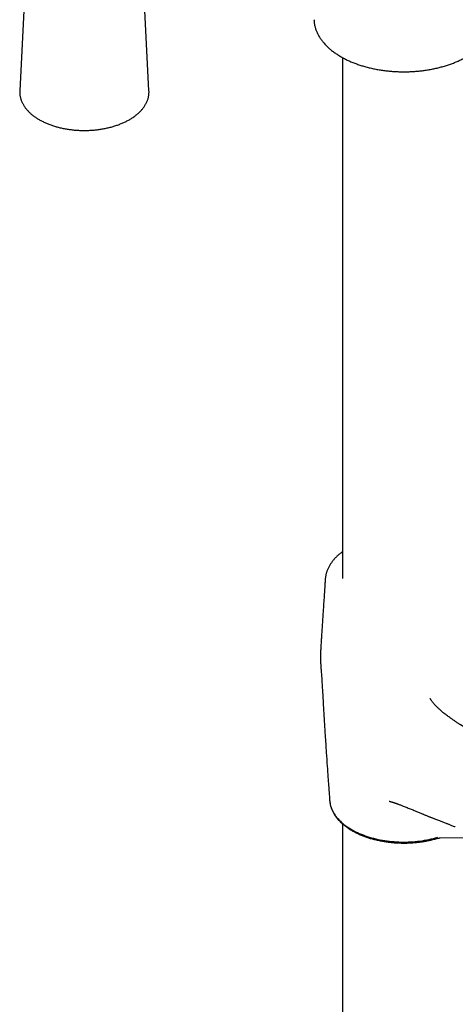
# Model space of a CAD drawing. Header units: millimetres. Extents: x 8 to 969, y 12 to 2155.
# Tile 4 of 33: x 760 to 839, y 529 to 706. Entities that reach past the tile are written whole.
import ezdxf

# ---------------------------------------------------------------- set-up
doc = ezdxf.new("R2010")
doc.units = ezdxf.units.MM

msp = doc.modelspace()

# ---------------------------------------------------------------- linework, layer by layer
at = {"color": 7, "linetype": 'Continuous', "lineweight": 30}
for p, q in [((761.68, 717.2), (760.43, 693.55)), ((783.67, 693.55), (782.41, 717.2)), ((818.49, 699.47), (818.49, 605.93)), ((818.49, 699.47), (818.49, 605.93)), ((815.37, 605.89), (815.37, 605.9)), ((818.49, 561.87), (818.49, 411.78)), ((818.49, 561.87), (818.49, 411.78)), ((836.04, 559.37), (843.31, 559.45)), ((836.04, 559.37), (843.31, 559.45))]:
    msp.add_line(p, q, dxfattribs=at)
at = {"color": 7, "linetype": 'Continuous', "lineweight": 30, "flags": 128}
msp.add_lwpolyline([(816.17, 565.97), (816.18, 565.84), (816.22, 565.6), (816.26, 565.35), (816.33, 565.11), (816.4, 564.87), (816.49, 564.63), (816.59, 564.39), (816.7, 564.15), (816.83, 563.92), (816.97, 563.68), (817.12, 563.45), (817.29, 563.23), (817.47, 563), (817.66, 562.78), (817.86, 562.57), (818.08, 562.36), (818.3, 562.15), (818.54, 561.94), (818.79, 561.74), (819.05, 561.55), (819.32, 561.36), (819.6, 561.17), (819.89, 560.99), (820.19, 560.82), (820.5, 560.65), (820.82, 560.49), (821.15, 560.33), (821.49, 560.18), (821.83, 560.03), (822.19, 559.9), (822.55, 559.76), (822.91, 559.64), (823.29, 559.52), (823.67, 559.41), (824.05, 559.31), (824.45, 559.21), (824.84, 559.12), (825.25, 559.04), (825.65, 558.96), (826.06, 558.9), (826.48, 558.84), (826.89, 558.79), (827.31, 558.74), (827.73, 558.71), (828.16, 558.68), (828.58, 558.66), (829.01, 558.64), (829.43, 558.64), (829.86, 558.64), (830.29, 558.65), (830.71, 558.67), (831.13, 558.7), (831.56, 558.73), (831.98, 558.77), (832.39, 558.82), (832.81, 558.88), (833.22, 558.95), (833.63, 559.02), (834.03, 559.1), (834.43, 559.19), (834.82, 559.28), (835.21, 559.38), (835.59, 559.49)], dxfattribs=at)
msp.add_lwpolyline([(816.17, 565.97), (816.18, 565.84), (816.22, 565.6), (816.26, 565.35), (816.33, 565.11), (816.4, 564.87), (816.49, 564.63), (816.59, 564.39), (816.7, 564.15), (816.83, 563.92), (816.97, 563.68), (817.12, 563.45), (817.29, 563.23), (817.47, 563), (817.66, 562.78), (817.86, 562.57), (818.08, 562.36), (818.3, 562.15), (818.54, 561.94), (818.79, 561.74), (819.05, 561.55), (819.32, 561.36), (819.6, 561.17), (819.89, 560.99), (820.19, 560.82), (820.5, 560.65), (820.82, 560.49), (821.15, 560.33), (821.49, 560.18), (821.83, 560.03), (822.19, 559.9), (822.55, 559.76), (822.91, 559.64), (823.29, 559.52), (823.67, 559.41), (824.05, 559.31), (824.45, 559.21), (824.84, 559.12), (825.25, 559.04), (825.65, 558.96), (826.06, 558.9), (826.48, 558.84), (826.89, 558.79), (827.31, 558.74), (827.73, 558.71), (828.16, 558.68), (828.58, 558.66), (829.01, 558.64), (829.43, 558.64), (829.86, 558.64), (830.29, 558.65), (830.71, 558.67), (831.13, 558.7), (831.56, 558.73), (831.98, 558.77), (832.39, 558.82), (832.81, 558.88), (833.22, 558.95), (833.63, 559.02), (834.03, 559.1), (834.43, 559.19), (834.82, 559.28), (835.21, 559.38), (835.59, 559.49)], dxfattribs=at)
at = {"color": 7, "linetype": 'Continuous', "lineweight": 30}
for points, knots in [([(813.34, 706.28), (813.34, 706.22), (813.35, 706.06), (813.37, 705.82), (813.41, 705.55), (813.46, 705.29), (813.52, 705.02), (813.6, 704.76), (813.68, 704.49), (813.78, 704.23), (813.9, 703.96), (814.02, 703.7), (814.16, 703.44), (814.32, 703.18), (814.48, 702.92), (814.66, 702.67), (814.85, 702.41), (815.06, 702.17), (815.27, 701.92), (815.5, 701.68), (815.74, 701.44), (816, 701.2), (816.25, 700.98), (816.52, 700.76), (816.79, 700.56), (817.06, 700.36), (817.34, 700.17), (817.62, 699.98), (817.91, 699.8), (818.21, 699.63), (818.51, 699.46), (818.83, 699.29), (819.15, 699.13), (819.47, 698.97), (819.81, 698.82), (820.15, 698.68), (820.5, 698.54), (820.85, 698.4), (821.21, 698.27), (821.57, 698.15), (821.94, 698.03), (822.31, 697.92), (822.69, 697.81), (823.07, 697.71), (823.46, 697.62), (823.85, 697.53), (824.24, 697.45), (824.64, 697.37), (825.04, 697.3), (825.44, 697.24), (825.85, 697.18), (826.25, 697.13), (826.66, 697.08), (827.06, 697.04), (827.47, 697.01), (827.86, 696.99), (828.24, 696.97), (828.58, 696.95), (828.87, 696.94), (829.16, 696.94), (829.37, 696.94), (829.49, 696.94)], [0, 0, 0, 0, 0.013091, 0.030543, 0.048066, 0.065665, 0.083347, 0.101116, 0.118975, 0.136927, 0.154973, 0.17311, 0.191339, 0.209655, 0.228055, 0.246532, 0.265082, 0.283699, 0.302376, 0.321107, 0.339885, 0.358706, 0.377564, 0.394499, 0.41336, 0.430303, 0.447247, 0.464192, 0.481136, 0.498078, 0.515016, 0.531952, 0.548883, 0.565809, 0.582731, 0.599648, 0.616559, 0.633464, 0.650363, 0.667255, 0.68414, 0.701017, 0.717886, 0.734746, 0.751596, 0.768435, 0.785261, 0.80207, 0.818861, 0.835628, 0.852364, 0.869057, 0.885691, 0.902234, 0.918629, 0.934753, 0.950296, 0.964841, 0.975134, 0.985945, 1, 1, 1, 1]), ([(829.49, 696.94), (829.64, 696.94), (829.86, 696.94), (830.18, 696.95), (830.45, 696.95), (830.77, 696.97), (831.11, 696.99), (831.46, 697.01), (831.83, 697.04), (832.2, 697.07), (832.58, 697.11), (832.96, 697.16), (833.34, 697.21), (833.73, 697.27), (834.12, 697.33), (834.5, 697.4), (834.89, 697.48), (835.27, 697.56), (835.65, 697.65), (836.03, 697.75), (836.41, 697.85), (836.78, 697.96), (837.15, 698.07), (837.52, 698.19), (837.88, 698.31), (838.23, 698.44), (838.58, 698.58), (838.92, 698.72), (839.26, 698.87), (839.59, 699.02), (839.92, 699.18), (840.24, 699.34), (840.55, 699.51), (840.86, 699.68), (841.15, 699.86), (841.44, 700.04), (841.73, 700.23), (842, 700.42), (842.26, 700.62), (842.52, 700.82), (842.77, 701.02), (843.01, 701.23), (843.24, 701.45), (843.46, 701.66), (843.67, 701.88), (843.87, 702.11), (844.06, 702.34), (844.24, 702.57), (844.41, 702.8), (844.57, 703.04), (844.72, 703.28), (844.86, 703.52), (844.98, 703.77), (845.1, 704.02), (845.21, 704.27), (845.3, 704.52), (845.38, 704.77), (845.46, 705.03), (845.52, 705.29), (845.56, 705.55), (845.6, 705.81), (845.62, 706.06), (845.63, 706.22), (845.63, 706.3)], [0, 0, 0, 0, 0.018663, 0.026099, 0.038462, 0.051283, 0.065029, 0.07937, 0.094177, 0.109343, 0.124794, 0.140474, 0.156342, 0.172365, 0.188519, 0.204783, 0.221142, 0.237582, 0.254093, 0.270666, 0.287293, 0.303968, 0.320686, 0.337443, 0.354233, 0.371054, 0.387904, 0.404778, 0.421676, 0.438594, 0.455533, 0.472488, 0.489461, 0.506448, 0.523449, 0.540463, 0.557489, 0.574525, 0.591571, 0.608626, 0.625688, 0.642756, 0.65983, 0.676909, 0.69399, 0.711075, 0.728161, 0.745247, 0.762334, 0.779419, 0.796504, 0.813588, 0.830672, 0.847757, 0.864845, 0.881937, 0.899038, 0.916151, 0.933282, 0.950434, 0.967616, 0.984834, 1, 1, 1, 1]), ([(760.43, 693.55), (760.43, 693.52), (760.42, 693.41), (760.42, 693.22), (760.43, 693), (760.45, 692.77), (760.49, 692.55), (760.54, 692.32), (760.6, 692.1), (760.67, 691.87), (760.76, 691.65), (760.85, 691.43), (760.96, 691.22), (761.08, 691), (761.21, 690.79), (761.36, 690.58), (761.51, 690.37), (761.68, 690.17), (761.86, 689.97), (762.04, 689.77), (762.24, 689.58), (762.45, 689.39), (762.67, 689.2), (762.9, 689.02), (763.14, 688.85), (763.39, 688.68), (763.65, 688.51), (763.92, 688.35), (764.2, 688.2), (764.48, 688.05), (764.77, 687.91), (765.07, 687.77), (765.38, 687.64), (765.69, 687.51), (766.01, 687.39), (766.34, 687.28), (766.67, 687.17), (767.01, 687.07), (767.35, 686.98), (767.7, 686.9), (768.05, 686.82), (768.41, 686.74), (768.77, 686.68), (769.13, 686.62), (769.5, 686.57), (769.87, 686.52), (770.24, 686.48), (770.61, 686.45), (770.99, 686.43), (771.36, 686.41), (771.74, 686.4), (772.12, 686.4), (772.49, 686.4), (772.87, 686.42), (773.25, 686.44), (773.62, 686.46), (773.99, 686.5), (774.36, 686.54), (774.73, 686.58), (775.1, 686.64), (775.46, 686.7), (775.82, 686.77), (776.17, 686.84), (776.52, 686.93), (776.87, 687.02), (777.21, 687.11), (777.55, 687.21), (777.88, 687.32), (778.2, 687.44), (778.52, 687.56), (778.83, 687.69), (779.14, 687.82), (779.43, 687.96), (779.72, 688.1), (780, 688.25), (780.28, 688.41), (780.54, 688.57), (780.8, 688.74), (781.04, 688.91), (781.28, 689.09), (781.51, 689.27), (781.72, 689.46), (781.93, 689.65), (782.13, 689.85), (782.31, 690.05), (782.49, 690.25), (782.65, 690.45), (782.8, 690.66), (782.94, 690.88), (783.07, 691.09), (783.19, 691.31), (783.29, 691.53), (783.38, 691.75), (783.46, 691.98), (783.53, 692.2), (783.58, 692.43), (783.62, 692.65), (783.65, 692.88), (783.67, 693.11), (783.68, 693.33), (783.67, 693.48), (783.67, 693.55)], [0, 0, 0, 0, 0.004192, 0.014028, 0.023861, 0.033695, 0.043537, 0.053392, 0.063268, 0.073169, 0.083099, 0.09306, 0.103056, 0.113086, 0.12315, 0.133247, 0.143374, 0.15353, 0.163711, 0.173914, 0.184135, 0.194372, 0.204621, 0.21488, 0.225146, 0.235416, 0.24569, 0.255965, 0.26624, 0.276513, 0.286785, 0.297054, 0.30732, 0.317582, 0.327841, 0.338097, 0.348349, 0.358598, 0.368843, 0.379085, 0.389324, 0.39956, 0.409793, 0.420024, 0.430253, 0.44048, 0.450705, 0.460929, 0.471152, 0.481374, 0.491596, 0.501817, 0.512038, 0.52226, 0.532482, 0.542704, 0.552928, 0.563153, 0.57338, 0.583608, 0.593839, 0.604072, 0.614308, 0.624546, 0.634788, 0.645034, 0.655282, 0.665535, 0.675791, 0.686052, 0.696317, 0.706585, 0.716858, 0.727134, 0.737414, 0.747697, 0.757982, 0.768269, 0.778556, 0.788841, 0.799123, 0.8094, 0.81967, 0.82993, 0.840176, 0.850406, 0.860616, 0.870802, 0.880963, 0.891093, 0.901191, 0.911254, 0.921283, 0.931275, 0.941233, 0.951159, 0.961055, 0.970927, 0.98078, 0.99062, 1, 1, 1, 1]), ([(818.49, 610.8), (818.41, 610.74), (818.25, 610.62), (818.02, 610.44), (817.79, 610.24), (817.57, 610.05), (817.36, 609.84), (817.16, 609.64), (816.97, 609.43), (816.79, 609.22), (816.62, 609), (816.46, 608.78), (816.31, 608.56), (816.17, 608.33), (816.04, 608.11), (815.92, 607.88), (815.81, 607.64), (815.71, 607.41), (815.63, 607.17), (815.55, 606.93), (815.49, 606.69), (815.44, 606.45), (815.4, 606.2), (815.38, 606.02), (815.37, 605.92), (815.37, 605.9)], [0, 0, 0, 0, 0.041867, 0.086917, 0.131987, 0.177075, 0.222176, 0.267287, 0.312403, 0.357522, 0.402639, 0.447752, 0.492859, 0.537957, 0.583048, 0.628132, 0.673213, 0.718296, 0.76339, 0.808506, 0.853658, 0.898862, 0.944138, 0.989507, 1, 1, 1, 1]), ([(818.49, 610.8), (818.41, 610.74), (818.25, 610.62), (818.02, 610.44), (817.79, 610.24), (817.57, 610.05), (817.36, 609.84), (817.16, 609.64), (816.97, 609.43), (816.79, 609.22), (816.62, 609), (816.46, 608.78), (816.31, 608.56), (816.17, 608.33), (816.04, 608.11), (815.92, 607.88), (815.81, 607.64), (815.71, 607.41), (815.63, 607.17), (815.55, 606.93), (815.49, 606.69), (815.44, 606.45), (815.4, 606.2), (815.38, 606.02), (815.37, 605.92), (815.37, 605.9)], [0, 0, 0, 0, 0.041867, 0.086917, 0.131987, 0.177075, 0.222176, 0.267287, 0.312403, 0.357522, 0.402639, 0.447752, 0.492859, 0.537957, 0.583048, 0.628132, 0.673213, 0.718296, 0.76339, 0.808506, 0.853658, 0.898862, 0.944138, 0.989507, 1, 1, 1, 1]), ([(815.37, 605.89), (815.35, 605.64), (815.31, 605.02), (815.24, 603.99), (815.16, 602.77), (815.07, 601.42), (814.97, 599.86), (814.86, 598.13), (814.76, 596.72), (814.7, 595.82), (814.68, 595.43), (814.65, 595.06), (814.63, 594.7), (814.6, 594.32), (814.58, 594), (814.57, 593.76), (814.56, 593.6), (814.56, 593.47), (814.55, 593.36), (814.55, 593.25), (814.54, 593.15), (814.54, 593.06), (814.53, 592.97), (814.53, 592.92), (814.52, 592.88), (814.52, 592.85), (814.52, 592.81), (814.51, 592.76), (814.51, 592.7), (814.51, 592.64), (814.5, 592.56), (814.5, 592.47), (814.49, 592.36), (814.49, 592.23), (814.49, 592.14), (814.49, 592.09)], [0, 0, 0, 0, 0.054848, 0.13248, 0.220326, 0.3184, 0.424341, 0.561033, 0.696131, 0.731837, 0.757921, 0.782929, 0.809263, 0.835156, 0.860552, 0.875144, 0.884158, 0.892246, 0.90076, 0.909262, 0.917823, 0.926518, 0.935431, 0.94465, 0.947437, 0.949989, 0.952648, 0.955455, 0.958608, 0.96237, 0.967006, 0.972793, 0.980027, 0.98902, 1, 1, 1, 1]), ([(815.37, 605.89), (815.35, 605.64), (815.31, 605.02), (815.24, 603.99), (815.16, 602.77), (815.07, 601.42), (814.97, 599.86), (814.86, 598.13), (814.76, 596.72), (814.7, 595.82), (814.68, 595.43), (814.65, 595.06), (814.63, 594.7), (814.6, 594.32), (814.58, 594), (814.57, 593.76), (814.56, 593.6), (814.56, 593.47), (814.55, 593.36), (814.55, 593.25), (814.54, 593.15), (814.54, 593.06), (814.53, 592.97), (814.53, 592.92), (814.52, 592.88), (814.52, 592.85), (814.52, 592.81), (814.51, 592.76), (814.51, 592.7), (814.51, 592.64), (814.5, 592.56), (814.5, 592.47), (814.49, 592.36), (814.49, 592.23), (814.49, 592.14), (814.49, 592.09)], [0, 0, 0, 0, 0.054848, 0.13248, 0.220326, 0.3184, 0.424341, 0.561033, 0.696131, 0.731837, 0.757921, 0.782929, 0.809263, 0.835156, 0.860552, 0.875144, 0.884158, 0.892246, 0.90076, 0.909262, 0.917823, 0.926518, 0.935431, 0.94465, 0.947437, 0.949989, 0.952648, 0.955455, 0.958608, 0.96237, 0.967006, 0.972793, 0.980027, 0.98902, 1, 1, 1, 1]), ([(814.49, 592.09), (814.49, 592.07), (814.49, 592.01), (814.49, 591.89), (814.49, 591.74), (814.5, 591.58), (814.5, 591.42), (814.51, 591.25), (814.52, 591.08), (814.53, 590.9), (814.54, 590.71), (814.55, 590.5), (814.57, 590.28), (814.58, 590.05), (814.6, 589.78), (814.62, 589.45), (814.65, 589.07), (814.68, 588.59), (814.73, 587.98), (814.78, 587.19), (814.84, 586.22), (814.91, 585.05), (815, 583.54), (815.15, 581.11), (815.33, 578.11), (815.53, 574.94), (815.7, 572.42), (815.83, 570.43), (815.95, 568.88), (816.04, 567.66), (816.11, 566.73), (816.15, 566.19), (816.17, 565.97)], [0, 0, 0, 0, 0.00124, 0.006031, 0.01088, 0.015849, 0.021005, 0.026417, 0.032159, 0.038311, 0.044961, 0.052206, 0.060159, 0.068947, 0.078723, 0.090962, 0.106499, 0.124271, 0.147751, 0.179302, 0.216815, 0.261875, 0.31563, 0.391706, 0.54373, 0.663746, 0.759455, 0.834684, 0.893343, 0.938977, 0.974547, 1, 1, 1, 1]), ([(814.49, 592.09), (814.49, 592.07), (814.49, 592.01), (814.49, 591.89), (814.49, 591.74), (814.5, 591.58), (814.5, 591.42), (814.51, 591.25), (814.52, 591.08), (814.53, 590.9), (814.54, 590.71), (814.55, 590.5), (814.57, 590.28), (814.58, 590.05), (814.6, 589.78), (814.62, 589.45), (814.65, 589.07), (814.68, 588.59), (814.73, 587.98), (814.78, 587.19), (814.84, 586.22), (814.91, 585.05), (815, 583.54), (815.15, 581.11), (815.33, 578.11), (815.53, 574.94), (815.7, 572.42), (815.83, 570.43), (815.95, 568.88), (816.04, 567.66), (816.11, 566.73), (816.15, 566.19), (816.17, 565.97)], [0, 0, 0, 0, 0.00124, 0.006031, 0.01088, 0.015849, 0.021005, 0.026417, 0.032159, 0.038311, 0.044961, 0.052206, 0.060159, 0.068947, 0.078723, 0.090962, 0.106499, 0.124271, 0.147751, 0.179302, 0.216815, 0.261875, 0.31563, 0.391706, 0.54373, 0.663746, 0.759455, 0.834684, 0.893343, 0.938977, 0.974547, 1, 1, 1, 1]), ([(840.63, 579.12), (840.56, 579.16), (840.43, 579.24), (840.24, 579.35), (840.09, 579.44), (839.96, 579.52), (839.85, 579.59), (839.76, 579.65), (839.67, 579.7), (839.55, 579.78), (839.4, 579.87), (839.2, 580), (838.98, 580.14), (838.76, 580.29), (838.54, 580.44), (838.33, 580.58), (838.11, 580.73), (837.87, 580.9), (837.61, 581.09), (837.33, 581.3), (837.05, 581.51), (836.78, 581.72), (836.53, 581.92), (836.28, 582.13), (836.06, 582.32), (835.85, 582.51), (835.68, 582.67), (835.52, 582.82), (835.37, 582.97), (835.24, 583.1), (835.1, 583.25), (834.96, 583.41), (834.8, 583.59), (834.66, 583.77), (834.53, 583.94), (834.44, 584.07), (834.38, 584.15), (834.34, 584.21), (834.31, 584.27), (834.28, 584.32), (834.26, 584.36), (834.24, 584.39), (834.24, 584.39), (834.24, 584.38)], [0, 0, 0, 0, 0.027632, 0.051576, 0.071816, 0.088325, 0.101075, 0.113719, 0.125373, 0.136495, 0.158637, 0.183974, 0.212432, 0.243562, 0.271382, 0.297912, 0.3264, 0.355462, 0.391963, 0.429171, 0.467774, 0.504495, 0.537914, 0.572253, 0.608939, 0.634721, 0.661592, 0.687009, 0.709331, 0.729683, 0.750606, 0.77875, 0.807583, 0.836767, 0.866858, 0.893774, 0.907063, 0.9198, 0.935368, 0.951156, 0.966121, 0.988721, 1, 1, 1, 1]), ([(840.63, 579.12), (840.56, 579.16), (840.43, 579.24), (840.24, 579.35), (840.09, 579.44), (839.96, 579.52), (839.85, 579.59), (839.76, 579.65), (839.67, 579.7), (839.55, 579.78), (839.4, 579.87), (839.2, 580), (838.98, 580.14), (838.76, 580.29), (838.54, 580.44), (838.33, 580.58), (838.11, 580.73), (837.87, 580.9), (837.61, 581.09), (837.33, 581.3), (837.05, 581.51), (836.78, 581.72), (836.53, 581.92), (836.28, 582.13), (836.06, 582.32), (835.85, 582.51), (835.68, 582.67), (835.52, 582.82), (835.37, 582.97), (835.24, 583.1), (835.1, 583.25), (834.96, 583.41), (834.8, 583.59), (834.66, 583.77), (834.53, 583.94), (834.44, 584.07), (834.38, 584.15), (834.34, 584.21), (834.31, 584.27), (834.28, 584.32), (834.26, 584.36), (834.24, 584.39), (834.24, 584.39), (834.24, 584.38)], [0, 0, 0, 0, 0.027632, 0.051576, 0.071816, 0.088325, 0.101075, 0.113719, 0.125373, 0.136495, 0.158637, 0.183974, 0.212432, 0.243562, 0.271382, 0.297912, 0.3264, 0.355462, 0.391963, 0.429171, 0.467774, 0.504495, 0.537914, 0.572253, 0.608939, 0.634721, 0.661592, 0.687009, 0.709331, 0.729683, 0.750606, 0.77875, 0.807583, 0.836767, 0.866858, 0.893774, 0.907063, 0.9198, 0.935368, 0.951156, 0.966121, 0.988721, 1, 1, 1, 1]), ([(816.18, 565.87), (816.19, 565.81), (816.2, 565.67), (816.24, 565.44), (816.3, 565.2), (816.36, 564.95), (816.44, 564.71), (816.53, 564.47), (816.64, 564.23), (816.76, 563.99), (816.89, 563.75), (817.04, 563.51), (817.19, 563.28), (817.37, 563.04), (817.55, 562.82), (817.75, 562.59), (817.95, 562.37), (818.16, 562.17), (818.36, 561.98), (818.58, 561.79), (818.81, 561.61), (819.04, 561.43), (819.28, 561.25), (819.54, 561.08), (819.8, 560.91), (820.06, 560.75), (820.34, 560.59), (820.62, 560.44), (820.91, 560.29), (821.21, 560.15), (821.51, 560.01), (821.82, 559.88), (822.14, 559.75), (822.46, 559.63), (822.79, 559.51), (823.12, 559.4), (823.46, 559.3), (823.8, 559.2), (824.15, 559.11), (824.5, 559.02), (824.85, 558.94), (825.21, 558.87), (825.57, 558.8), (825.93, 558.74), (826.3, 558.68), (826.67, 558.63), (827.03, 558.59), (827.4, 558.55), (827.76, 558.52), (828.12, 558.5), (828.45, 558.48), (828.74, 558.47), (829, 558.46), (829.24, 558.46), (829.41, 558.46), (829.49, 558.46)], [0, 0, 0, 0, 0.015287, 0.035084, 0.054991, 0.075017, 0.095167, 0.115446, 0.135857, 0.156399, 0.177069, 0.197863, 0.218775, 0.239795, 0.260917, 0.282129, 0.303422, 0.322556, 0.341709, 0.360874, 0.380049, 0.39923, 0.418416, 0.437603, 0.456791, 0.475976, 0.495157, 0.514333, 0.533504, 0.552668, 0.571825, 0.590974, 0.610114, 0.629246, 0.648368, 0.667479, 0.68658, 0.705668, 0.724744, 0.743804, 0.762848, 0.781871, 0.800871, 0.81984, 0.838769, 0.857645, 0.876443, 0.895123, 0.913602, 0.9317, 0.948918, 0.963866, 0.975228, 0.988204, 1, 1, 1, 1]), ([(816.18, 565.87), (816.19, 565.81), (816.2, 565.67), (816.24, 565.44), (816.3, 565.2), (816.36, 564.95), (816.44, 564.71), (816.53, 564.47), (816.64, 564.23), (816.76, 563.99), (816.89, 563.75), (817.04, 563.51), (817.19, 563.28), (817.37, 563.04), (817.55, 562.82), (817.75, 562.59), (817.95, 562.37), (818.16, 562.17), (818.36, 561.98), (818.58, 561.79), (818.81, 561.61), (819.04, 561.43), (819.28, 561.25), (819.54, 561.08), (819.8, 560.91), (820.06, 560.75), (820.34, 560.59), (820.62, 560.44), (820.91, 560.29), (821.21, 560.15), (821.51, 560.01), (821.82, 559.88), (822.14, 559.75), (822.46, 559.63), (822.79, 559.51), (823.12, 559.4), (823.46, 559.3), (823.8, 559.2), (824.15, 559.11), (824.5, 559.02), (824.85, 558.94), (825.21, 558.87), (825.57, 558.8), (825.93, 558.74), (826.3, 558.68), (826.67, 558.63), (827.03, 558.59), (827.4, 558.55), (827.76, 558.52), (828.12, 558.5), (828.45, 558.48), (828.74, 558.47), (829, 558.46), (829.24, 558.46), (829.41, 558.46), (829.49, 558.46)], [0, 0, 0, 0, 0.015287, 0.035084, 0.054991, 0.075017, 0.095167, 0.115446, 0.135857, 0.156399, 0.177069, 0.197863, 0.218775, 0.239795, 0.260917, 0.282129, 0.303422, 0.322556, 0.341709, 0.360874, 0.380049, 0.39923, 0.418416, 0.437603, 0.456791, 0.475976, 0.495157, 0.514333, 0.533504, 0.552668, 0.571825, 0.590974, 0.610114, 0.629246, 0.648368, 0.667479, 0.68658, 0.705668, 0.724744, 0.743804, 0.762848, 0.781871, 0.800871, 0.81984, 0.838769, 0.857645, 0.876443, 0.895123, 0.913602, 0.9317, 0.948918, 0.963866, 0.975228, 0.988204, 1, 1, 1, 1]), ([(826.83, 565.97), (826.83, 565.97), (826.82, 565.97), (826.84, 565.97), (826.85, 565.97), (826.88, 565.96), (826.9, 565.96), (826.94, 565.95), (826.98, 565.94), (827.03, 565.92), (827.08, 565.91), (827.13, 565.89), (827.18, 565.88), (827.24, 565.86), (827.3, 565.84), (827.37, 565.82), (827.46, 565.79), (827.53, 565.77), (827.59, 565.75), (827.65, 565.73), (827.73, 565.7), (827.82, 565.67), (827.91, 565.64), (827.99, 565.62), (828.06, 565.59), (828.14, 565.56), (828.26, 565.52), (828.44, 565.46), (828.66, 565.38), (828.89, 565.29), (829.13, 565.2), (829.41, 565.09), (829.73, 564.96), (830.1, 564.82), (830.47, 564.67), (830.82, 564.53), (831.16, 564.39), (831.58, 564.22), (832.08, 564.01), (832.55, 563.82), (832.89, 563.67), (833.12, 563.58), (833.35, 563.49), (833.56, 563.4), (833.75, 563.32), (833.92, 563.25), (834.08, 563.19), (834.24, 563.12), (834.4, 563.06), (834.58, 562.99), (834.77, 562.91), (834.97, 562.83), (835.23, 562.73), (835.54, 562.61), (835.87, 562.49), (836.17, 562.37), (836.46, 562.26), (836.77, 562.14), (837.05, 562.03), (837.29, 561.94), (837.5, 561.86), (837.72, 561.77), (837.96, 561.67), (838.23, 561.57), (838.5, 561.46), (838.68, 561.38), (838.75, 561.35)], [0, 0, 0, 0, 0.000983, 0.009074, 0.014491, 0.019466, 0.024787, 0.03031, 0.036136, 0.043321, 0.051047, 0.057315, 0.063462, 0.069744, 0.076692, 0.084986, 0.094636, 0.103107, 0.109163, 0.1142, 0.121309, 0.131995, 0.141361, 0.148764, 0.15533, 0.162582, 0.170526, 0.189625, 0.20977, 0.230544, 0.251916, 0.273582, 0.305589, 0.337277, 0.368234, 0.397419, 0.424969, 0.452611, 0.498015, 0.544842, 0.560451, 0.577924, 0.596483, 0.612682, 0.626152, 0.640006, 0.651492, 0.662301, 0.675679, 0.688054, 0.702043, 0.717244, 0.733528, 0.760265, 0.786157, 0.806915, 0.828268, 0.85139, 0.874993, 0.890752, 0.906401, 0.922035, 0.939559, 0.959702, 0.982463, 1, 1, 1, 1]), ([(826.83, 565.97), (826.83, 565.97), (826.82, 565.97), (826.84, 565.97), (826.85, 565.97), (826.88, 565.96), (826.9, 565.96), (826.94, 565.95), (826.98, 565.94), (827.03, 565.92), (827.08, 565.91), (827.13, 565.89), (827.18, 565.88), (827.24, 565.86), (827.3, 565.84), (827.37, 565.82), (827.46, 565.79), (827.53, 565.77), (827.59, 565.75), (827.65, 565.73), (827.73, 565.7), (827.82, 565.67), (827.91, 565.64), (827.99, 565.62), (828.06, 565.59), (828.14, 565.56), (828.26, 565.52), (828.44, 565.46), (828.66, 565.38), (828.89, 565.29), (829.13, 565.2), (829.41, 565.09), (829.73, 564.96), (830.1, 564.82), (830.47, 564.67), (830.82, 564.53), (831.16, 564.39), (831.58, 564.22), (832.08, 564.01), (832.55, 563.82), (832.89, 563.67), (833.12, 563.58), (833.35, 563.49), (833.56, 563.4), (833.75, 563.32), (833.92, 563.25), (834.08, 563.19), (834.24, 563.12), (834.4, 563.06), (834.58, 562.99), (834.77, 562.91), (834.97, 562.83), (835.23, 562.73), (835.54, 562.61), (835.87, 562.49), (836.17, 562.37), (836.46, 562.26), (836.77, 562.14), (837.05, 562.03), (837.29, 561.94), (837.5, 561.86), (837.72, 561.77), (837.96, 561.67), (838.23, 561.57), (838.5, 561.46), (838.68, 561.38), (838.75, 561.35)], [0, 0, 0, 0, 0.000983, 0.009074, 0.014491, 0.019466, 0.024787, 0.03031, 0.036136, 0.043321, 0.051047, 0.057315, 0.063462, 0.069744, 0.076692, 0.084986, 0.094636, 0.103107, 0.109163, 0.1142, 0.121309, 0.131995, 0.141361, 0.148764, 0.15533, 0.162582, 0.170526, 0.189625, 0.20977, 0.230544, 0.251916, 0.273582, 0.305589, 0.337277, 0.368234, 0.397419, 0.424969, 0.452611, 0.498015, 0.544842, 0.560451, 0.577924, 0.596483, 0.612682, 0.626152, 0.640006, 0.651492, 0.662301, 0.675679, 0.688054, 0.702043, 0.717244, 0.733528, 0.760265, 0.786157, 0.806915, 0.828268, 0.85139, 0.874993, 0.890752, 0.906401, 0.922035, 0.939559, 0.959702, 0.982463, 1, 1, 1, 1]), ([(829.49, 558.46), (829.63, 558.46), (829.82, 558.46), (830.11, 558.46), (830.36, 558.47), (830.65, 558.48), (830.96, 558.5), (831.28, 558.53), (831.61, 558.55), (831.95, 558.59), (832.29, 558.63), (832.63, 558.67), (832.98, 558.73), (833.33, 558.79), (833.68, 558.85), (834.02, 558.92), (834.37, 559), (834.71, 559.08), (835.05, 559.17), (835.32, 559.24), (835.47, 559.29), (835.51, 559.3)], [0, 0, 0, 0, 0.067387, 0.094307, 0.139049, 0.185456, 0.23521, 0.287122, 0.340713, 0.395602, 0.451518, 0.508259, 0.565674, 0.623647, 0.682087, 0.740923, 0.800096, 0.859559, 0.919275, 0.979211, 1, 1, 1, 1]), ([(829.49, 558.46), (829.63, 558.46), (829.82, 558.46), (830.11, 558.46), (830.36, 558.47), (830.65, 558.48), (830.96, 558.5), (831.28, 558.53), (831.61, 558.55), (831.95, 558.59), (832.29, 558.63), (832.63, 558.67), (832.98, 558.73), (833.33, 558.79), (833.68, 558.85), (834.02, 558.92), (834.37, 559), (834.71, 559.08), (835.05, 559.17), (835.32, 559.24), (835.47, 559.29), (835.51, 559.3)], [0, 0, 0, 0, 0.067387, 0.094307, 0.139049, 0.185456, 0.23521, 0.287122, 0.340713, 0.395602, 0.451518, 0.508259, 0.565674, 0.623647, 0.682087, 0.740923, 0.800096, 0.859559, 0.919275, 0.979211, 1, 1, 1, 1]), ([(835.5, 559.3), (835.54, 559.31), (835.63, 559.33), (835.76, 559.35), (835.9, 559.37), (835.99, 559.37), (836.04, 559.37)], [0, 0, 0, 0, 0.248105, 0.497504, 0.748148, 1, 1, 1, 1]), ([(835.52, 559.3), (835.56, 559.31), (835.63, 559.33), (835.76, 559.35), (835.9, 559.37), (835.99, 559.37), (836.04, 559.37)], [0, 0, 0, 0, 0.220787, 0.479248, 0.738997, 1, 1, 1, 1])]:
    msp.add_open_spline(points, degree=3, knots=knots, dxfattribs=at)

doc.saveas('drawing.dxf')
